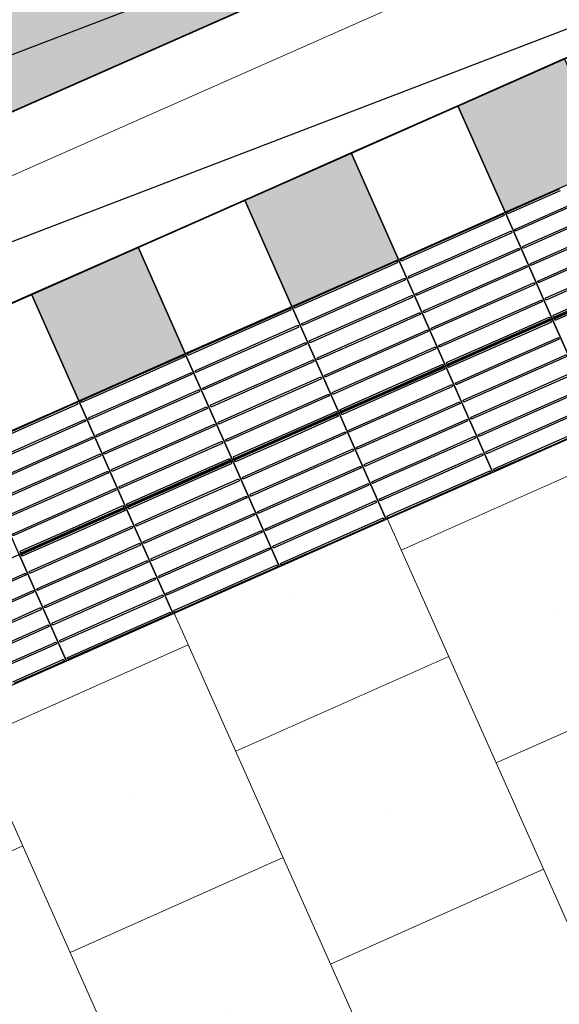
# Model space of a CAD drawing. Header units: metres. Extents: x 196651 to 397723, y 354703 to 710691.
# Tile 103 of 256: x 197782.97 to 197784.36, y 356101.75 to 356104.28. Entities that reach past the tile are written whole.
import ezdxf

# ---------------------------------------------------------------- set-up
doc = ezdxf.new("R2010")
doc.units = ezdxf.units.M
doc.header["$MEASUREMENT"] = 0
doc.linetypes.add('VH-RWSBAND_110X220', pattern=[24, 10, -2, 2, -2, 2, -2, 2, -2])
for name, color, linetype, lineweight in [('N-WE-GR-GRAS_BERM-A', 86, 'Continuous', 5), ('N-WE-VH-GOOT_TEGEL-G', 170, 'Continuous', 35), ('N-WE-VH-KANTOPSLUITING_BUSPERRONBAND-G', 6, 'VH-RWSBAND_110X220', 35), ('N-WE-VH-KANTVERHARDING-G', 1, 'Continuous', 5), ('N-WE-VH-VERHARDING_BETON-A-200', 253, 'Continuous', 5), ('N-WE-VH-VERHARDING_TEGEL-300X300X60-A', 252, 'Continuous', 18), ('N-WE-VH-VERHARDING_TEGEL-500X500X60-A', 252, 'Continuous', 5), ('N-WE-VH-VERHARDING_TEGEL-A', 252, 'Continuous', 5), ('N-WE-VH-VERKEERSTEGEL-GELEIDETEGEL-S', 5, 'Continuous', 25), ('N-WE-VH-VERKEERSTEGEL-TEGEL ZWART-WIT-S', 7, 'Continuous', 25), ('N-WE-VH_BETON_PRINTBETON-A', 252, 'Continuous', 5)]:
    doc.layers.add(name, color=color, linetype=linetype, lineweight=lineweight)
doc.layers.add('X-XX-AL-HULPLIJNEN', color=4, linetype='Continuous', lineweight=25, plot=False)

# ---------------------------------------------------------------- blocks, each defined once
blk = doc.blocks.new('SVH-VERKEERSTEGEL_300X300_ZWART TEGEL_DYN')
h = blk.add_hatch(color=256)
h.dxf.hatch_style = 1
h.paths.add_polyline_path([(0, 0.3), (0, 0), (0.3, 0), (0.3, 0.3)])
at = {"flags": 128}
blk.add_lwpolyline([(0, 0.3), (0, 0), (0.3, 0), (0.3, 0.3)], close=True, dxfattribs=at)
blk = doc.blocks.new('SVH-VERKEERSTEGEL_300X300_WITTE TEGEL_DYN')
at = {"flags": 128}
blk.add_lwpolyline([(0, 0.3), (0, 0), (0.3, 0), (0.3, 0.3)], close=True, dxfattribs=at)
blk = doc.blocks.new('*U386')
for name, p in [('SVH-VERKEERSTEGEL_300X300_ZWART TEGEL_DYN', (6.3, 0)), ('SVH-VERKEERSTEGEL_300X300_WITTE TEGEL_DYN', (6.6, 0)), ('SVH-VERKEERSTEGEL_300X300_ZWART TEGEL_DYN', (6.9, 0)), ('SVH-VERKEERSTEGEL_300X300_WITTE TEGEL_DYN', (7.2, 0)), ('SVH-VERKEERSTEGEL_300X300_ZWART TEGEL_DYN', (7.5, 0)), ('SVH-VERKEERSTEGEL_300X300_WITTE TEGEL_DYN', (7.8, 0))]:
    blk.add_blockref(name, p)
blk = doc.blocks.new('*U384')
at = {"flags": 128}
for points in [[(6.3, 0), (6.3, 0.3), (6.6, 0.3), (6.6, 0)], [(6.6, 0), (6.6, 0.3), (6.9, 0.3), (6.9, 0)], [(6.9, 0), (6.9, 0.3), (7.2, 0.3), (7.2, 0)], [(7.2, 0), (7.2, 0.3), (7.5, 0.3), (7.5, 0)], [(7.5, 0), (7.5, 0.3), (7.8, 0.3), (7.8, 0)], [(7.8, 0), (7.8, 0.3), (8.1, 0.3), (8.1, 0)], [(8.1, 0), (8.1, 0.3), (8.4, 0.3), (8.4, 0)], [(6.3, -0.3), (6.3, 0), (6.6, 0), (6.6, -0.3)], [(6.6, -0.3), (6.6, 0), (6.9, 0), (6.9, -0.3)], [(6.9, -0.3), (6.9, 0), (7.2, 0), (7.2, -0.3)], [(7.2, -0.3), (7.2, 0), (7.5, 0), (7.5, -0.3)], [(7.5, -0.3), (7.5, 0), (7.8, 0), (7.8, -0.3)], [(7.8, -0.3), (7.8, 0), (8.1, 0), (8.1, -0.3)]]:
    blk.add_lwpolyline(points, close=True, dxfattribs=at)
for points in [[(6.6045, 0.2955, -0.414214), (6.607, 0.298), (6.7475, 0.298)], [(6.7475, 0.293), (6.607, 0.293, -0.414214), (6.6045, 0.2955), (6.6045, 0.2955)], [(6.7475, 0.298), (6.893, 0.298, -0.414214), (6.8955, 0.2955), (6.8955, 0.2955, -0.414214), (6.893, 0.293), (6.7475, 0.293)], [(6.9045, 0.2955, -0.414214), (6.907, 0.298), (7.0475, 0.298)], [(7.0475, 0.293), (6.907, 0.293, -0.414214), (6.9045, 0.2955), (6.9045, 0.2955)], [(7.0475, 0.298), (7.193, 0.298, -0.414214), (7.1955, 0.2955), (7.1955, 0.2955, -0.414214), (7.193, 0.293), (7.0475, 0.293)], [(7.2045, 0.2955, -0.414214), (7.207, 0.298), (7.3475, 0.298)], [(7.3475, 0.293), (7.207, 0.293, -0.414214), (7.2045, 0.2955), (7.2045, 0.2955)], [(7.3475, 0.298), (7.493, 0.298, -0.414214), (7.4955, 0.2955), (7.4955, 0.2955, -0.414214), (7.493, 0.293), (7.3475, 0.293)], [(7.5045, 0.2955, -0.414214), (7.507, 0.298), (7.6475, 0.298)], [(7.6475, 0.293), (7.507, 0.293, -0.414214), (7.5045, 0.2955), (7.5045, 0.2955)], [(7.6475, 0.298), (7.793, 0.298, -0.414214), (7.7955, 0.2955), (7.7955, 0.2955, -0.414214), (7.793, 0.293), (7.6475, 0.293)], [(7.8045, 0.2955, -0.414214), (7.807, 0.298), (7.9475, 0.298)], [(7.9475, 0.293), (7.807, 0.293, -0.414214), (7.8045, 0.2955), (7.8045, 0.2955)], [(7.9475, 0.298), (8.093, 0.298, -0.414214), (8.0955, 0.2955), (8.0955, 0.2955, -0.414214), (8.093, 0.293), (7.9475, 0.293)], [(8.1045, 0.2955, -0.414214), (8.107, 0.298), (8.2475, 0.298)], [(8.2475, 0.293), (8.107, 0.293, -0.414214), (8.1045, 0.2955), (8.1045, 0.2955)], [(6.6045, 0.247, -0.414214), (6.607, 0.2495), (6.7475, 0.2495)], [(6.7475, 0.2445), (6.607, 0.2445, -0.414214), (6.6045, 0.247), (6.6045, 0.247)], [(6.7475, 0.2495), (6.893, 0.2495, -0.414214), (6.8955, 0.247), (6.8955, 0.247, -0.414214), (6.893, 0.2445), (6.7475, 0.2445)], [(6.9045, 0.247, -0.414214), (6.907, 0.2495), (7.0475, 0.2495)], [(7.0475, 0.2445), (6.907, 0.2445, -0.414214), (6.9045, 0.247), (6.9045, 0.247)], [(7.0475, 0.2495), (7.193, 0.2495, -0.414214), (7.1955, 0.247), (7.1955, 0.247, -0.414214), (7.193, 0.2445), (7.0475, 0.2445)], [(7.2045, 0.247, -0.414214), (7.207, 0.2495), (7.3475, 0.2495)], [(7.3475, 0.2445), (7.207, 0.2445, -0.414214), (7.2045, 0.247), (7.2045, 0.247)], [(7.3475, 0.2495), (7.493, 0.2495, -0.414214), (7.4955, 0.247), (7.4955, 0.247, -0.414214), (7.493, 0.2445), (7.3475, 0.2445)], [(7.5045, 0.247, -0.414214), (7.507, 0.2495), (7.6475, 0.2495)], [(7.6475, 0.2445), (7.507, 0.2445, -0.414214), (7.5045, 0.247), (7.5045, 0.247)], [(7.6475, 0.2495), (7.793, 0.2495, -0.414214), (7.7955, 0.247), (7.7955, 0.247, -0.414214), (7.793, 0.2445), (7.6475, 0.2445)], [(7.8045, 0.247, -0.414214), (7.807, 0.2495), (7.9475, 0.2495)], [(7.9475, 0.2445), (7.807, 0.2445, -0.414214), (7.8045, 0.247), (7.8045, 0.247)], [(7.9475, 0.2495), (8.093, 0.2495, -0.414214), (8.0955, 0.247), (8.0955, 0.247, -0.414214), (8.093, 0.2445), (7.9475, 0.2445)], [(8.1045, 0.247, -0.414214), (8.107, 0.2495), (8.2475, 0.2495)], [(8.2475, 0.2445), (8.107, 0.2445, -0.414214), (8.1045, 0.247), (8.1045, 0.247)], [(6.6045, 0.1985, -0.414214), (6.607, 0.201), (6.7475, 0.201)], [(6.7475, 0.196), (6.607, 0.196, -0.414214), (6.6045, 0.1985), (6.6045, 0.1985)], [(6.7475, 0.201), (6.893, 0.201, -0.414214), (6.8955, 0.1985), (6.8955, 0.1985, -0.414214), (6.893, 0.196), (6.7475, 0.196)], [(6.9045, 0.1985, -0.414214), (6.907, 0.201), (7.0475, 0.201)], [(7.0475, 0.196), (6.907, 0.196, -0.414214), (6.9045, 0.1985), (6.9045, 0.1985)], [(7.0475, 0.201), (7.193, 0.201, -0.414214), (7.1955, 0.1985), (7.1955, 0.1985, -0.414214), (7.193, 0.196), (7.0475, 0.196)], [(7.2045, 0.1985, -0.414214), (7.207, 0.201), (7.3475, 0.201)], [(7.3475, 0.196), (7.207, 0.196, -0.414214), (7.2045, 0.1985), (7.2045, 0.1985)], [(7.3475, 0.201), (7.493, 0.201, -0.414214), (7.4955, 0.1985), (7.4955, 0.1985, -0.414214), (7.493, 0.196), (7.3475, 0.196)], [(7.5045, 0.1985, -0.414214), (7.507, 0.201), (7.6475, 0.201)], [(7.6475, 0.196), (7.507, 0.196, -0.414214), (7.5045, 0.1985), (7.5045, 0.1985)], [(7.6475, 0.201), (7.793, 0.201, -0.414214), (7.7955, 0.1985), (7.7955, 0.1985, -0.414214), (7.793, 0.196), (7.6475, 0.196)], [(7.8045, 0.1985, -0.414214), (7.807, 0.201), (7.9475, 0.201)], [(7.9475, 0.196), (7.807, 0.196, -0.414214), (7.8045, 0.1985), (7.8045, 0.1985)], [(7.9475, 0.201), (8.093, 0.201, -0.414214), (8.0955, 0.1985), (8.0955, 0.1985, -0.414214), (8.093, 0.196), (7.9475, 0.196)], [(8.1045, 0.1985, -0.414214), (8.107, 0.201), (8.2475, 0.201)], [(8.2475, 0.196), (8.107, 0.196, -0.414214), (8.1045, 0.1985), (8.1045, 0.1985)], [(6.6045, 0.15, -0.414214), (6.607, 0.1525), (6.7475, 0.1525)], [(6.7475, 0.1525), (6.893, 0.1525, -0.414214), (6.8955, 0.15), (6.8955, 0.15, -0.414214), (6.893, 0.1475), (6.7475, 0.1475)], [(6.9045, 0.15, -0.414214), (6.907, 0.1525), (7.0475, 0.1525)], [(7.0475, 0.1525), (7.193, 0.1525, -0.414214), (7.1955, 0.15), (7.1955, 0.15, -0.414214), (7.193, 0.1475), (7.0475, 0.1475)], [(7.2045, 0.15, -0.414214), (7.207, 0.1525), (7.3475, 0.1525)], [(7.3475, 0.1525), (7.493, 0.1525, -0.414214), (7.4955, 0.15), (7.4955, 0.15, -0.414214), (7.493, 0.1475), (7.3475, 0.1475)], [(7.5045, 0.15, -0.414214), (7.507, 0.1525), (7.6475, 0.1525)], [(7.6475, 0.1525), (7.793, 0.1525, -0.414214), (7.7955, 0.15), (7.7955, 0.15, -0.414214), (7.793, 0.1475), (7.6475, 0.1475)], [(7.8045, 0.15, -0.414214), (7.807, 0.1525), (7.9475, 0.1525)], [(7.9475, 0.1525), (8.093, 0.1525, -0.414214), (8.0955, 0.15), (8.0955, 0.15, -0.414214), (8.093, 0.1475), (7.9475, 0.1475)], [(8.1045, 0.15, -0.414214), (8.107, 0.1525), (8.2475, 0.1525)], [(6.7475, 0.1475), (6.607, 0.1475, -0.414214), (6.6045, 0.15), (6.6045, 0.15)], [(7.0475, 0.1475), (6.907, 0.1475, -0.414214), (6.9045, 0.15), (6.9045, 0.15)], [(7.3475, 0.1475), (7.207, 0.1475, -0.414214), (7.2045, 0.15), (7.2045, 0.15)], [(7.6475, 0.1475), (7.507, 0.1475, -0.414214), (7.5045, 0.15), (7.5045, 0.15)], [(7.9475, 0.1475), (7.807, 0.1475, -0.414214), (7.8045, 0.15), (7.8045, 0.15)], [(8.2475, 0.1475), (8.107, 0.1475, -0.414214), (8.1045, 0.15), (8.1045, 0.15)], [(6.6045, 0.1015, -0.414214), (6.607, 0.104), (6.7475, 0.104)], [(6.7475, 0.099), (6.607, 0.099, -0.414214), (6.6045, 0.1015), (6.6045, 0.1015)], [(6.7475, 0.104), (6.893, 0.104, -0.414214), (6.8955, 0.1015), (6.8955, 0.1015, -0.414214), (6.893, 0.099), (6.7475, 0.099)], [(6.9045, 0.1015, -0.414214), (6.907, 0.104), (7.0475, 0.104)], [(7.0475, 0.099), (6.907, 0.099, -0.414214), (6.9045, 0.1015), (6.9045, 0.1015)], [(7.0475, 0.104), (7.193, 0.104, -0.414214), (7.1955, 0.1015), (7.1955, 0.1015, -0.414214), (7.193, 0.099), (7.0475, 0.099)], [(7.2045, 0.1015, -0.414214), (7.207, 0.104), (7.3475, 0.104)], [(7.3475, 0.099), (7.207, 0.099, -0.414214), (7.2045, 0.1015), (7.2045, 0.1015)], [(7.3475, 0.104), (7.493, 0.104, -0.414214), (7.4955, 0.1015), (7.4955, 0.1015, -0.414214), (7.493, 0.099), (7.3475, 0.099)], [(7.5045, 0.1015, -0.414214), (7.507, 0.104), (7.6475, 0.104)], [(7.6475, 0.099), (7.507, 0.099, -0.414214), (7.5045, 0.1015), (7.5045, 0.1015)], [(7.6475, 0.104), (7.793, 0.104, -0.414214), (7.7955, 0.1015), (7.7955, 0.1015, -0.414214), (7.793, 0.099), (7.6475, 0.099)], [(7.8045, 0.1015, -0.414214), (7.807, 0.104), (7.9475, 0.104)], [(7.9475, 0.099), (7.807, 0.099, -0.414214), (7.8045, 0.1015), (7.8045, 0.1015)], [(7.9475, 0.104), (8.093, 0.104, -0.414214), (8.0955, 0.1015), (8.0955, 0.1015, -0.414214), (8.093, 0.099), (7.9475, 0.099)], [(8.1045, 0.1015, -0.414214), (8.107, 0.104), (8.2475, 0.104)], [(8.2475, 0.099), (8.107, 0.099, -0.414214), (8.1045, 0.1015), (8.1045, 0.1015)], [(6.6045, 0.053, -0.414214), (6.607, 0.0555), (6.7475, 0.0555)], [(6.7475, 0.0505), (6.607, 0.0505, -0.414214), (6.6045, 0.053), (6.6045, 0.053)], [(6.7475, 0.0555), (6.893, 0.0555, -0.414214), (6.8955, 0.053), (6.8955, 0.053, -0.414214), (6.893, 0.0505), (6.7475, 0.0505)], [(6.9045, 0.053, -0.414214), (6.907, 0.0555), (7.0475, 0.0555)], [(7.0475, 0.0505), (6.907, 0.0505, -0.414214), (6.9045, 0.053), (6.9045, 0.053)], [(7.0475, 0.0555), (7.193, 0.0555, -0.414214), (7.1955, 0.053), (7.1955, 0.053, -0.414214), (7.193, 0.0505), (7.0475, 0.0505)], [(7.2045, 0.053, -0.414214), (7.207, 0.0555), (7.3475, 0.0555)], [(7.3475, 0.0505), (7.207, 0.0505, -0.414214), (7.2045, 0.053), (7.2045, 0.053)], [(7.3475, 0.0555), (7.493, 0.0555, -0.414214), (7.4955, 0.053), (7.4955, 0.053, -0.414214), (7.493, 0.0505), (7.3475, 0.0505)], [(7.5045, 0.053, -0.414214), (7.507, 0.0555), (7.6475, 0.0555)], [(7.6475, 0.0505), (7.507, 0.0505, -0.414214), (7.5045, 0.053), (7.5045, 0.053)], [(7.6475, 0.0555), (7.793, 0.0555, -0.414214), (7.7955, 0.053), (7.7955, 0.053, -0.414214), (7.793, 0.0505), (7.6475, 0.0505)], [(7.8045, 0.053, -0.414214), (7.807, 0.0555), (7.9475, 0.0555)], [(7.9475, 0.0505), (7.807, 0.0505, -0.414214), (7.8045, 0.053), (7.8045, 0.053)], [(7.9475, 0.0555), (8.093, 0.0555, -0.414214), (8.0955, 0.053), (8.0955, 0.053, -0.414214), (8.093, 0.0505), (7.9475, 0.0505)], [(8.1045, 0.053, -0.414214), (8.107, 0.0555), (8.2475, 0.0555)], [(8.2475, 0.0505), (8.107, 0.0505, -0.414214), (8.1045, 0.053), (8.1045, 0.053)], [(6.4475, 0.007), (6.593, 0.007, -0.414214), (6.5955, 0.0045), (6.5955, 0.0045, -0.414214), (6.593, 0.002), (6.4475, 0.002)], [(6.6045, 0.0045, -0.414214), (6.607, 0.007), (6.7475, 0.007)], [(6.7475, 0.002), (6.607, 0.002, -0.414214), (6.6045, 0.0045), (6.6045, 0.0045)], [(6.7475, 0.007), (6.893, 0.007, -0.414214), (6.8955, 0.0045), (6.8955, 0.0045, -0.414214), (6.893, 0.002), (6.7475, 0.002)], [(6.9045, 0.0045, -0.414214), (6.907, 0.007), (7.0475, 0.007)], [(7.0475, 0.002), (6.907, 0.002, -0.414214), (6.9045, 0.0045), (6.9045, 0.0045)], [(7.0475, 0.007), (7.193, 0.007, -0.414214), (7.1955, 0.0045), (7.1955, 0.0045, -0.414214), (7.193, 0.002), (7.0475, 0.002)], [(7.2045, 0.0045, -0.414214), (7.207, 0.007), (7.3475, 0.007)], [(7.3475, 0.002), (7.207, 0.002, -0.414214), (7.2045, 0.0045), (7.2045, 0.0045)], [(7.3475, 0.007), (7.493, 0.007, -0.414214), (7.4955, 0.0045), (7.4955, 0.0045, -0.414214), (7.493, 0.002), (7.3475, 0.002)], [(7.5045, 0.0045, -0.414214), (7.507, 0.007), (7.6475, 0.007)], [(7.6475, 0.002), (7.507, 0.002, -0.414214), (7.5045, 0.0045), (7.5045, 0.0045)], [(7.6475, 0.007), (7.793, 0.007, -0.414214), (7.7955, 0.0045), (7.7955, 0.0045, -0.414214), (7.793, 0.002), (7.6475, 0.002)], [(7.8045, 0.0045, -0.414214), (7.807, 0.007), (7.9475, 0.007)], [(7.9475, 0.002), (7.807, 0.002, -0.414214), (7.8045, 0.0045), (7.8045, 0.0045)], [(7.9475, 0.007), (8.093, 0.007, -0.414214), (8.0955, 0.0045), (8.0955, 0.0045, -0.414214), (8.093, 0.002), (7.9475, 0.002)], [(6.4475, -0.002), (6.593, -0.002, -0.414214), (6.5955, -0.0045), (6.5955, -0.0045, -0.414214), (6.593, -0.007), (6.4475, -0.007)], [(6.6045, -0.0045, -0.414214), (6.607, -0.002), (6.7475, -0.002)], [(6.7475, -0.007), (6.607, -0.007, -0.414214), (6.6045, -0.0045), (6.6045, -0.0045)], [(6.7475, -0.002), (6.893, -0.002, -0.414214), (6.8955, -0.0045), (6.8955, -0.0045, -0.414214), (6.893, -0.007), (6.7475, -0.007)], [(6.9045, -0.0045, -0.414214), (6.907, -0.002), (7.0475, -0.002)], [(7.0475, -0.007), (6.907, -0.007, -0.414214), (6.9045, -0.0045), (6.9045, -0.0045)], [(7.0475, -0.002), (7.193, -0.002, -0.414214), (7.1955, -0.0045), (7.1955, -0.0045, -0.414214), (7.193, -0.007), (7.0475, -0.007)], [(7.2045, -0.0045, -0.414214), (7.207, -0.002), (7.3475, -0.002)], [(7.3475, -0.007), (7.207, -0.007, -0.414214), (7.2045, -0.0045), (7.2045, -0.0045)], [(7.3475, -0.002), (7.493, -0.002, -0.414214), (7.4955, -0.0045), (7.4955, -0.0045, -0.414214), (7.493, -0.007), (7.3475, -0.007)], [(7.5045, -0.0045, -0.414214), (7.507, -0.002), (7.6475, -0.002)], [(7.6475, -0.007), (7.507, -0.007, -0.414214), (7.5045, -0.0045), (7.5045, -0.0045)], [(7.6475, -0.002), (7.793, -0.002, -0.414214), (7.7955, -0.0045), (7.7955, -0.0045, -0.414214), (7.793, -0.007), (7.6475, -0.007)], [(7.8045, -0.0045, -0.414214), (7.807, -0.002), (7.9475, -0.002)], [(7.9475, -0.007), (7.807, -0.007, -0.414214), (7.8045, -0.0045), (7.8045, -0.0045)], [(7.9475, -0.002), (8.093, -0.002, -0.414214), (8.0955, -0.0045), (8.0955, -0.0045, -0.414214), (8.093, -0.007), (7.9475, -0.007)], [(6.4475, -0.0505), (6.593, -0.0505, -0.414214), (6.5955, -0.053), (6.5955, -0.053, -0.414214), (6.593, -0.0555), (6.4475, -0.0555)], [(6.6045, -0.053, -0.414214), (6.607, -0.0505), (6.7475, -0.0505)], [(6.7475, -0.0505), (6.893, -0.0505, -0.414214), (6.8955, -0.053), (6.8955, -0.053, -0.414214), (6.893, -0.0555), (6.7475, -0.0555)], [(6.9045, -0.053, -0.414214), (6.907, -0.0505), (7.0475, -0.0505)], [(7.0475, -0.0505), (7.193, -0.0505, -0.414214), (7.1955, -0.053), (7.1955, -0.053, -0.414214), (7.193, -0.0555), (7.0475, -0.0555)], [(7.2045, -0.053, -0.414214), (7.207, -0.0505), (7.3475, -0.0505)], [(7.3475, -0.0505), (7.493, -0.0505, -0.414214), (7.4955, -0.053), (7.4955, -0.053, -0.414214), (7.493, -0.0555), (7.3475, -0.0555)], [(7.5045, -0.053, -0.414214), (7.507, -0.0505), (7.6475, -0.0505)], [(7.6475, -0.0505), (7.793, -0.0505, -0.414214), (7.7955, -0.053), (7.7955, -0.053, -0.414214), (7.793, -0.0555), (7.6475, -0.0555)], [(7.8045, -0.053, -0.414214), (7.807, -0.0505), (7.9475, -0.0505)], [(7.9475, -0.0505), (8.093, -0.0505, -0.414214), (8.0955, -0.053), (8.0955, -0.053, -0.414214), (8.093, -0.0555), (7.9475, -0.0555)], [(6.7475, -0.0555), (6.607, -0.0555, -0.414214), (6.6045, -0.053), (6.6045, -0.053)], [(7.0475, -0.0555), (6.907, -0.0555, -0.414214), (6.9045, -0.053), (6.9045, -0.053)], [(7.3475, -0.0555), (7.207, -0.0555, -0.414214), (7.2045, -0.053), (7.2045, -0.053)], [(7.6475, -0.0555), (7.507, -0.0555, -0.414214), (7.5045, -0.053), (7.5045, -0.053)], [(7.9475, -0.0555), (7.807, -0.0555, -0.414214), (7.8045, -0.053), (7.8045, -0.053)], [(6.4475, -0.099), (6.593, -0.099, -0.414214), (6.5955, -0.1015), (6.5955, -0.1015, -0.414214), (6.593, -0.104), (6.4475, -0.104)], [(6.6045, -0.1015, -0.414214), (6.607, -0.099), (6.7475, -0.099)], [(6.7475, -0.099), (6.893, -0.099, -0.414214), (6.8955, -0.1015), (6.8955, -0.1015, -0.414214), (6.893, -0.104), (6.7475, -0.104)], [(6.9045, -0.1015, -0.414214), (6.907, -0.099), (7.0475, -0.099)], [(7.0475, -0.099), (7.193, -0.099, -0.414214), (7.1955, -0.1015), (7.1955, -0.1015, -0.414214), (7.193, -0.104), (7.0475, -0.104)], [(7.2045, -0.1015, -0.414214), (7.207, -0.099), (7.3475, -0.099)], [(7.3475, -0.099), (7.493, -0.099, -0.414214), (7.4955, -0.1015), (7.4955, -0.1015, -0.414214), (7.493, -0.104), (7.3475, -0.104)], [(7.5045, -0.1015, -0.414214), (7.507, -0.099), (7.6475, -0.099)], [(7.6475, -0.099), (7.793, -0.099, -0.414214), (7.7955, -0.1015), (7.7955, -0.1015, -0.414214), (7.793, -0.104), (7.6475, -0.104)], [(7.8045, -0.1015, -0.414214), (7.807, -0.099), (7.9475, -0.099)], [(7.9475, -0.099), (8.093, -0.099, -0.414214), (8.0955, -0.1015), (8.0955, -0.1015, -0.414214), (8.093, -0.104), (7.9475, -0.104)], [(6.7475, -0.104), (6.607, -0.104, -0.414214), (6.6045, -0.1015), (6.6045, -0.1015)], [(7.0475, -0.104), (6.907, -0.104, -0.414214), (6.9045, -0.1015), (6.9045, -0.1015)], [(7.3475, -0.104), (7.207, -0.104, -0.414214), (7.2045, -0.1015), (7.2045, -0.1015)], [(7.6475, -0.104), (7.507, -0.104, -0.414214), (7.5045, -0.1015), (7.5045, -0.1015)], [(7.9475, -0.104), (7.807, -0.104, -0.414214), (7.8045, -0.1015), (7.8045, -0.1015)], [(6.4475, -0.1475), (6.593, -0.1475, -0.414214), (6.5955, -0.15), (6.5955, -0.15, -0.414214), (6.593, -0.1525), (6.4475, -0.1525)], [(6.6045, -0.15, -0.414214), (6.607, -0.1475), (6.7475, -0.1475)], [(6.7475, -0.1525), (6.607, -0.1525, -0.414214), (6.6045, -0.15), (6.6045, -0.15)], [(6.7475, -0.1475), (6.893, -0.1475, -0.414214), (6.8955, -0.15), (6.8955, -0.15, -0.414214), (6.893, -0.1525), (6.7475, -0.1525)], [(6.9045, -0.15, -0.414214), (6.907, -0.1475), (7.0475, -0.1475)], [(7.0475, -0.1525), (6.907, -0.1525, -0.414214), (6.9045, -0.15), (6.9045, -0.15)], [(7.0475, -0.1475), (7.193, -0.1475, -0.414214), (7.1955, -0.15), (7.1955, -0.15, -0.414214), (7.193, -0.1525), (7.0475, -0.1525)], [(7.2045, -0.15, -0.414214), (7.207, -0.1475), (7.3475, -0.1475)], [(7.3475, -0.1525), (7.207, -0.1525, -0.414214), (7.2045, -0.15), (7.2045, -0.15)], [(7.3475, -0.1475), (7.493, -0.1475, -0.414214), (7.4955, -0.15), (7.4955, -0.15, -0.414214), (7.493, -0.1525), (7.3475, -0.1525)], [(7.5045, -0.15, -0.414214), (7.507, -0.1475), (7.6475, -0.1475)], [(7.6475, -0.1525), (7.507, -0.1525, -0.414214), (7.5045, -0.15), (7.5045, -0.15)], [(7.6475, -0.1475), (7.793, -0.1475, -0.414214), (7.7955, -0.15), (7.7955, -0.15, -0.414214), (7.793, -0.1525), (7.6475, -0.1525)], [(7.8045, -0.15, -0.414214), (7.807, -0.1475), (7.9475, -0.1475)], [(7.9475, -0.1525), (7.807, -0.1525, -0.414214), (7.8045, -0.15), (7.8045, -0.15)], [(7.9475, -0.1475), (8.093, -0.1475, -0.414214), (8.0955, -0.15), (8.0955, -0.15, -0.414214), (8.093, -0.1525), (7.9475, -0.1525)], [(6.4475, -0.196), (6.593, -0.196, -0.414214), (6.5955, -0.1985), (6.5955, -0.1985, -0.414214), (6.593, -0.201), (6.4475, -0.201)], [(6.6045, -0.1985, -0.414214), (6.607, -0.196), (6.7475, -0.196)], [(6.7475, -0.201), (6.607, -0.201, -0.414214), (6.6045, -0.1985), (6.6045, -0.1985)], [(6.7475, -0.196), (6.893, -0.196, -0.414214), (6.8955, -0.1985), (6.8955, -0.1985, -0.414214), (6.893, -0.201), (6.7475, -0.201)], [(6.9045, -0.1985, -0.414214), (6.907, -0.196), (7.0475, -0.196)], [(7.0475, -0.201), (6.907, -0.201, -0.414214), (6.9045, -0.1985), (6.9045, -0.1985)], [(7.0475, -0.196), (7.193, -0.196, -0.414214), (7.1955, -0.1985), (7.1955, -0.1985, -0.414214), (7.193, -0.201), (7.0475, -0.201)], [(7.2045, -0.1985, -0.414214), (7.207, -0.196), (7.3475, -0.196)], [(7.3475, -0.201), (7.207, -0.201, -0.414214), (7.2045, -0.1985), (7.2045, -0.1985)], [(7.3475, -0.196), (7.493, -0.196, -0.414214), (7.4955, -0.1985), (7.4955, -0.1985, -0.414214), (7.493, -0.201), (7.3475, -0.201)], [(7.5045, -0.1985, -0.414214), (7.507, -0.196), (7.6475, -0.196)], [(7.6475, -0.201), (7.507, -0.201, -0.414214), (7.5045, -0.1985), (7.5045, -0.1985)], [(7.6475, -0.196), (7.793, -0.196, -0.414214), (7.7955, -0.1985), (7.7955, -0.1985, -0.414214), (7.793, -0.201), (7.6475, -0.201)], [(7.8045, -0.1985, -0.414214), (7.807, -0.196), (7.9475, -0.196)], [(7.9475, -0.201), (7.807, -0.201, -0.414214), (7.8045, -0.1985), (7.8045, -0.1985)], [(7.9475, -0.196), (8.093, -0.196, -0.414214), (8.0955, -0.1985), (8.0955, -0.1985, -0.414214), (8.093, -0.201), (7.9475, -0.201)], [(6.4475, -0.2445), (6.593, -0.2445, -0.414214), (6.5955, -0.247), (6.5955, -0.247, -0.414214), (6.593, -0.2495), (6.4475, -0.2495)], [(6.6045, -0.247, -0.414214), (6.607, -0.2445), (6.7475, -0.2445)], [(6.7475, -0.2495), (6.607, -0.2495, -0.414214), (6.6045, -0.247), (6.6045, -0.247)], [(6.7475, -0.2445), (6.893, -0.2445, -0.414214), (6.8955, -0.247), (6.8955, -0.247, -0.414214), (6.893, -0.2495), (6.7475, -0.2495)], [(6.9045, -0.247, -0.414214), (6.907, -0.2445), (7.0475, -0.2445)], [(7.0475, -0.2495), (6.907, -0.2495, -0.414214), (6.9045, -0.247), (6.9045, -0.247)], [(7.0475, -0.2445), (7.193, -0.2445, -0.414214), (7.1955, -0.247), (7.1955, -0.247, -0.414214), (7.193, -0.2495), (7.0475, -0.2495)], [(7.2045, -0.247, -0.414214), (7.207, -0.2445), (7.3475, -0.2445)], [(7.3475, -0.2495), (7.207, -0.2495, -0.414214), (7.2045, -0.247), (7.2045, -0.247)], [(7.3475, -0.2445), (7.493, -0.2445, -0.414214), (7.4955, -0.247), (7.4955, -0.247, -0.414214), (7.493, -0.2495), (7.3475, -0.2495)], [(7.5045, -0.247, -0.414214), (7.507, -0.2445), (7.6475, -0.2445)], [(7.6475, -0.2495), (7.507, -0.2495, -0.414214), (7.5045, -0.247), (7.5045, -0.247)], [(7.6475, -0.2445), (7.793, -0.2445, -0.414214), (7.7955, -0.247), (7.7955, -0.247, -0.414214), (7.793, -0.2495), (7.6475, -0.2495)], [(7.8045, -0.247, -0.414214), (7.807, -0.2445), (7.9475, -0.2445)], [(7.9475, -0.2495), (7.807, -0.2495, -0.414214), (7.8045, -0.247), (7.8045, -0.247)], [(7.9475, -0.2445), (8.093, -0.2445, -0.414214), (8.0955, -0.247), (8.0955, -0.247, -0.414214), (8.093, -0.2495), (7.9475, -0.2495)], [(6.4475, -0.293), (6.593, -0.293, -0.414214), (6.5955, -0.2955), (6.5955, -0.2955, -0.414214), (6.593, -0.298), (6.4475, -0.298)], [(6.6045, -0.2955, -0.414214), (6.607, -0.293), (6.7475, -0.293)], [(6.7475, -0.298), (6.607, -0.298, -0.414214), (6.6045, -0.2955), (6.6045, -0.2955)], [(6.7475, -0.293), (6.893, -0.293, -0.414214), (6.8955, -0.2955), (6.8955, -0.2955, -0.414214), (6.893, -0.298), (6.7475, -0.298)], [(6.9045, -0.2955, -0.414214), (6.907, -0.293), (7.0475, -0.293)], [(7.0475, -0.298), (6.907, -0.298, -0.414214), (6.9045, -0.2955), (6.9045, -0.2955)], [(7.0475, -0.293), (7.193, -0.293, -0.414214), (7.1955, -0.2955), (7.1955, -0.2955, -0.414214), (7.193, -0.298), (7.0475, -0.298)], [(7.2045, -0.2955, -0.414214), (7.207, -0.293), (7.3475, -0.293)], [(7.3475, -0.298), (7.207, -0.298, -0.414214), (7.2045, -0.2955), (7.2045, -0.2955)], [(7.3475, -0.293), (7.493, -0.293, -0.414214), (7.4955, -0.2955), (7.4955, -0.2955, -0.414214), (7.493, -0.298), (7.3475, -0.298)], [(7.5045, -0.2955, -0.414214), (7.507, -0.293), (7.6475, -0.293)], [(7.6475, -0.298), (7.507, -0.298, -0.414214), (7.5045, -0.2955), (7.5045, -0.2955)], [(7.6475, -0.293), (7.793, -0.293, -0.414214), (7.7955, -0.2955), (7.7955, -0.2955, -0.414214), (7.793, -0.298), (7.6475, -0.298)], [(7.8045, -0.2955, -0.414214), (7.807, -0.293), (7.9475, -0.293)], [(7.9475, -0.298), (7.807, -0.298, -0.414214), (7.8045, -0.2955), (7.8045, -0.2955)], [(7.9475, -0.293), (8.093, -0.293, -0.414214), (8.0955, -0.2955), (8.0955, -0.2955, -0.414214), (8.093, -0.298), (7.9475, -0.298)]]:
    blk.add_lwpolyline(points, format="xyb", dxfattribs=at)

msp = doc.modelspace()

# ---------------------------------------------------------------- hatches: boundary and pattern name
at = {"layer": 'N-WE-GR-GRAS_BERM-A'}
h = msp.add_hatch(dxfattribs=at)
h.set_pattern_fill('AGR-GRAS_01', color=256, scale=0.04, pattern_type=2)
h.set_pattern_definition([(0, (0, 0), (1, 1), [0.12, -0.8]), (45, (0.4, 0.2), (-0.113137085, 1.8667619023), [0.12, -0.8]), (30, (0.08, 0.12), (0.2274613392, 1.2860254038), [0.12, -0.8]), (15, (0.32, 0.48), (0.3856270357, 0.724494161), [0.12, -0.8]), (135, (0.16, 2), (-0.02828427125, -0.6505382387), [0.12, -0.8]), (150, (1.2, 0.4), (0.2156921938, -0.5864101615), [0.12, -0.8]), (165, (0.24, 0.04), (0.1434520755, -0.7010146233), [0.12, -0.8]), (85, (0.4, 0.4), (-0.8726773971, 1.0400164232), [0.12, -0.8]), (100, (0, 0), (-1.1121176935, 0.7787131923), [0.12, -0.8])])
edge = h.paths.add_edge_path()
edge.add_line((197796.7867, 356126.9798), (197796.3839, 356127.8898))
edge.add_line((197796.3839, 356127.8898), (197796.1052, 356127.7641))
edge.add_arc((197803.3639, 356111.6758), 17.65, 114.28402, 127.70392)
edge.add_arc((197778.9006, 356143.323), 22.35, 293.67482, 307.70392, ccw=False)
edge.add_line((197787.8752, 356122.854), (197772.1518, 356115.9602))
edge.add_line((197772.1518, 356115.9602), (197760.2654, 356110.7486))
edge.add_line((197760.2654, 356110.7486), (197749.5601, 356106.055))
edge.add_line((197749.5601, 356106.055), (197737.859, 356100.9607))
edge.add_arc((197748.1577, 356077.3054), 25.8, 113.5265, 118.45131)
edge.add_line((197735.8663, 356099.9893), (197735.9142, 356099.9027))
edge.add_line((197735.9142, 356099.9027), (197735.0392, 356099.4186))
edge.add_arc((197735.1844, 356099.1561), 0.3, 118.9535, 203.8738)
edge.add_line((197734.9101, 356099.0346), (197735.6535, 356097.3549))
edge.add_line((197735.6535, 356097.3549), (197736.9451, 356097.9207))
edge.add_arc((197756.97, 356048.3636), 53.45, 105.38578, 112.00258, ccw=False)
edge.add_line((197742.7889, 356099.8981), (197753.8019, 356102.9286))
edge.add_arc((197741.4514, 356147.8103), 46.55, 285.38578, 293.87385)
edge.add_line((197760.2913, 356105.2432), (197776.7323, 356112.5199))
edge.add_arc((197757.8924, 356155.087), 46.55, 293.87385, 305.26927)
edge.add_line((197784.7713, 356117.0814), (197787.9891, 356119.3571))
edge.add_arc((197818.8522, 356075.718), 53.45, 114.82299, 125.26927, ccw=False)
edge.add_line((197796.413, 356124.2297), (197795.7928, 356125.6042))
edge.add_line((197795.7928, 356125.6042), (197796.7867, 356126.9798))
at = {"layer": 'N-WE-VH-VERHARDING_BETON-A-200'}
msp.add_hatch(color=256, dxfattribs=at).paths.add_polyline_path([(197801.0024, 356114.9301), (197800.8608, 356115.2502), (197745.0209, 356090.5359), (197747.7542, 356091.3555), (197768.0016, 356097.4274), (197789.9629, 356107.1473)])
at = {"layer": 'N-WE-VH-VERHARDING_TEGEL-300X300X60-A'}
h = msp.add_hatch(dxfattribs=at)
h.set_pattern_fill('AVH-TEGEL_400X400_HALFST_STIP', color=256, scale=1.5, angle=114, pattern_type=2)
h.set_pattern_definition([(114, (198927.37624, 355545.38647), (-0.54812727, -0.24404199), []), (204, (198927.37624, 355545.38647), (0.24404199, -0.54812727), [0.6, -0.6]), (204, (198926.7061, 355545.4165), (0.24404199, -0.54812727), [0.6, -0.6]), (114, (198926.98015, 355545.5385), (-0.67014827, 0.03002165), [0, -0.6])])
h.paths.add_polyline_path([(197769.1041, 356094.9518), (197791.0507, 356104.6652), (197790.5002, 356105.9088), (197768.5537, 356096.1954)])
at = {"layer": 'N-WE-VH-VERHARDING_TEGEL-500X500X60-A'}
h = msp.add_hatch(dxfattribs=at)
h.set_pattern_fill('AVH-TEGEL_400X400_BLOK', color=256, scale=3, angle=24, style=0, pattern_type=2)
h.set_pattern_definition([(24, (0, 0), (-0.4880839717, 1.096254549), []), (114, (0, 0), (-1.096254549, -0.4880839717), [])])
edge = h.paths.add_edge_path()
edge.add_line((197797.199, 356130.9674), (197795.9898, 356133.7337))
edge.add_line((197795.9898, 356133.7337), (197791.7744, 356131.8905))
edge.add_line((197791.7744, 356131.8905), (197734.8442, 356107.0064))
edge.add_line((197734.8442, 356107.0064), (197735.31, 356105.952))
edge.add_line((197735.31, 356105.952), (197734.3766, 356105.5366))
edge.add_line((197734.3766, 356105.5366), (197735.6553, 356102.6605))
edge.add_arc((197748.1577, 356077.3054), 28.27, 113.5265, 116.24751, ccw=False)
edge.add_line((197736.873, 356103.2254), (197748.5712, 356108.3184))
edge.add_line((197748.5712, 356108.3184), (197786.8834, 356125.1161))
edge.add_arc((197778.9006, 356143.323), 19.88, 293.67482, 307.70392)
edge.add_arc((197803.3639, 356111.6758), 20.12, 114.28402, 127.70392, ccw=False)
edge.add_line((197795.0893, 356130.0155), (197797.199, 356130.9674))
at = {"layer": 'N-WE-VH-VERHARDING_TEGEL-A'}
h = msp.add_hatch(dxfattribs=at)
h.set_pattern_fill('AVH-TEGEL_300X300_HALFST', color=256, scale=2, angle=23, style=0, pattern_type=2)
h.set_pattern_definition([(23, (0, 0), (0.43508357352, 0.51059013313), [0.6, -0.6]), (113, (0, 0), (-0.5523029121, -0.2344386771), [])])
edge = h.paths.add_edge_path()
edge.add_line((197744.3572, 356080.9898), (197712.9872, 356069.9469))
edge.add_line((197712.9872, 356069.9469), (197713.535, 356068.3905))
edge.add_line((197713.535, 356068.3905), (197744.9051, 356079.4334))
edge.add_arc((197726.9081, 356130.5582), 54.2, 289.39314, 291.60079)
edge.add_line((197746.8611, 356080.1646), (197766.2646, 356087.8473))
edge.add_arc((197746.3116, 356138.2409), 54.2, 291.60079, 293.87385)
edge.add_line((197768.2476, 356088.6784), (197799.8383, 356102.6602))
edge.add_arc((197777.9022, 356152.2227), 54.2, 293.87385, 297.69601)
edge.add_line((197803.0933, 356104.2326), (197818.0521, 356112.0849))
edge.add_arc((197839.339, 356071.5323), 45.8, 113.54944, 117.69601, ccw=False)
edge.add_arc((197874.099, 355991.7781), 132.8, 101.831543, 113.549444, ccw=False)
edge.add_line((197846.8704, 356121.7567), (197846.5358, 356123.3724))
edge.add_arc((197874.099, 355991.7781), 134.45, 101.829929, 113.549444)
edge.add_arc((197839.339, 356071.5323), 47.45, 113.54944, 117.69601)
edge.add_line((197817.2852, 356113.5458), (197802.3264, 356105.6936))
edge.add_arc((197777.9022, 356152.2227), 52.55, 293.87385, 297.69601, ccw=False)
edge.add_line((197799.1705, 356104.169), (197767.5798, 356090.1872))
edge.add_arc((197746.3116, 356138.2409), 52.55, 291.60079, 293.87385, ccw=False)
edge.add_line((197765.6572, 356089.3814), (197746.2537, 356081.6988))
edge.add_arc((197726.9081, 356130.5582), 52.55, 289.39314, 291.60079, ccw=False)
at = {"layer": 'N-WE-VH_BETON_PRINTBETON-A'}
h = msp.add_hatch(dxfattribs=at)
h.set_pattern_fill('AVH-BSS_KEIFORMAAT_BLOK', color=256, scale=2.5, angle=204, style=0, pattern_type=2)
h.set_pattern_definition([(204, (192530.86267, 422217.27925), (0.2135367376, -0.4796113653), []), (204, (192530.96944, 422217.03945), (-0.2660746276, -0.693148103), [0.525, -0.525]), (294, (192530.86267, 422217.27925), (0.4796113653, 0.2135367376), []), (294, (192531.1025, 422217.386), (0.693148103, -0.2660746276), [0.525, -0.525])])
h.paths.add_polyline_path([(197787.0677, 356112.5366), (197786.3941, 356114.0584, -0.047916), (197778.061, 356109.3705), (197761.6199, 356102.0938, -0.037053), (197754.6495, 356099.6077), (197755.1747, 356098.421)])

# ---------------------------------------------------------------- linework, layer by layer
at = {"layer": 'N-WE-VH-GOOT_TEGEL-G', "flags": 128}
msp.add_lwpolyline([(197866.1533, 356128.2647, 0.326953), (197857.8188, 356133.0876), (197856.1658, 356132.9093, 0.061287), (197825.0365, 356125.626, 0.012123), (197818.5935, 356123.0787), (197814.9222, 356121.4736), (197802.461, 356115.9584), (197789.9629, 356107.1473), (197768.0016, 356097.4274), (197745.0209, 356090.5359), (197713.0206, 356076.3727, 0.0598), (197653.0758, 356040.7543), (197649.9856, 356038.2145), (197649.0843, 356037.4999, 0.001353), (197648.4858, 356037.0227, 0.017706), (197632.7997, 356023.5067), (197611.0048, 356003.3394, -0.211707), (197547.2728, 355981.5539, -0.211707)], format="xyb", dxfattribs=at)
at = {"layer": 'N-WE-VH-KANTOPSLUITING_BUSPERRONBAND-G', "linetype": 'Continuous', "flags": 128}
msp.add_lwpolyline([(197790.136, 356106.7318), (197768.1895, 356097.0184)], dxfattribs=at)
at = {"layer": 'N-WE-VH-KANTVERHARDING-G', "flags": 128}
msp.add_lwpolyline([(197865.9229, 356128.4083, 0.319213), (197857.8349, 356132.9384), (197856.1818, 356132.7602, 0.061287), (197825.0883, 356125.4853, 0.016107), (197816.5649, 356122.0367), (197802.5353, 356115.8273), (197790.0372, 356107.0161), (197768.0537, 356097.2864), (197745.073, 356090.3949)], format="xyb", dxfattribs=at)
at = {"layer": 'X-XX-AL-HULPLIJNEN', "flags": 128}
for points in [[(197754.0072, 356093.09), (197795.5025, 356109.0059)], [(197754.1891, 356092.6784), (197795.6831, 356108.5938)]]:
    msp.add_lwpolyline(points, dxfattribs=at)

# ---------------------------------------------------------------- block references
at = {"layer": 'N-WE-VH-VERKEERSTEGEL-GELEIDETEGEL-S', "rotation": 203.8738483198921}
msp.add_blockref('*U384', (197790.3788, 356106.1831), dxfattribs=at)
at = {"layer": 'N-WE-VH-VERKEERSTEGEL-TEGEL ZWART-WIT-S', "rotation": 203.8738483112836}
msp.add_blockref('*U386', (197790.136, 356106.7318), dxfattribs=at)

doc.saveas('drawing.dxf')
